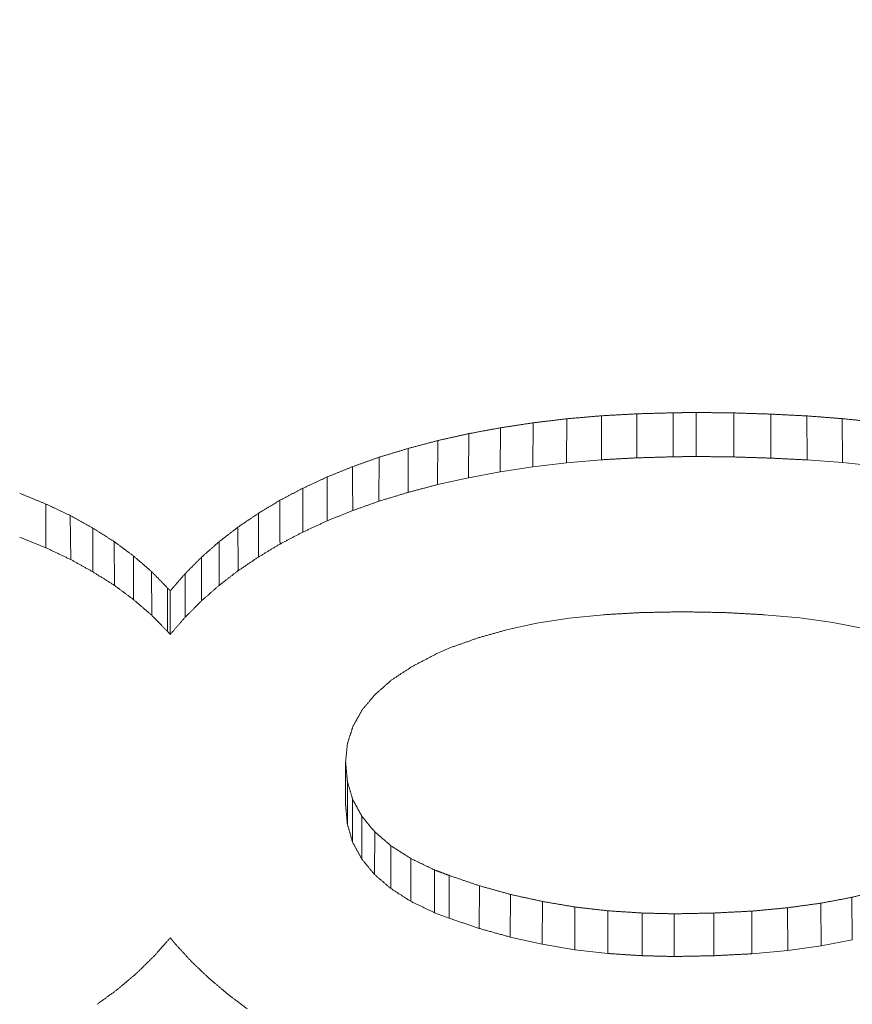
# Model space of a CAD drawing. Header units: millimetres. Extents: x 504 to 605, y 222 to 305.
# Tile 55 of 70: x 552.655 to 553.432, y 274.578 to 275.498. Entities that reach past the tile are written whole.
import ezdxf

# ---------------------------------------------------------------- set-up
doc = ezdxf.new("R2010")
doc.units = ezdxf.units.MM
doc.header["$LTSCALE"] = 0.03
doc.layers.get('0').update_dxf_attribs({"lineweight": 15})
doc.layers.add('1', color=7, linetype='Continuous', true_color=0xffffff)
doc.styles.get("Standard").update_dxf_attribs({"font": 'simsun.ttc', "width": 0.85})
doc.dimstyles.new('ISO-25', dxfattribs={"dimtxt": 2.5, "dimasz": 2, "dimexe": 1.3, "dimexo": 0.625, "dimtad": 1, "dimzin": 9, "dimdsep": 46, "dimtxsty": 'Standard', "dimblk": 'OPEN30', "dimcen": 2, "dimazin": 2, "dimtfac": 0.6, "dimtmove": 0, "dimatfit": 0, "dimldrblk": 'OPEN30', "dimfxl": 1, "dimtolj": 1, "dimarcsym": 0})

# ---------------------------------------------------------------- blocks, each defined once
blk = doc.blocks.new('_Open30')
at = {"color": 0, "linetype": 'ByBlock', "lineweight": -2}
for p, q in [((-1, 0.26795), (0, 0)), ((0, 0), (-1, -0.26795)), ((0, 0), (-1, 0))]:
    blk.add_line(p, q, dxfattribs=at)
blk = doc.blocks.new('*D7')
at = {"color": 0, "lineweight": -2}
for p, q in [((516.83924, 260.29599), (516.83924, 302.80541)), ((573.82796, 277.51337), (573.82796, 302.80541)), ((518.83924, 301.50541), (571.82796, 301.50541))]:
    blk.add_line(p, q, dxfattribs=at)
at = {"layer": 'Defpoints', "color": 0}
for p in [(573.82796, 301.50541), (573.82796, 276.88837), (516.83924, 259.67099)]:
    blk.add_point(p, dxfattribs=at)
at = {"color": 0, "lineweight": -2, "xscale": 2, "yscale": 2, "zscale": 2, "rotation": 180}
blk.add_blockref('_Open30', (516.83924, 301.50541), dxfattribs=at)
at = {"color": 0, "lineweight": -2, "xscale": 2, "yscale": 2, "zscale": 2}
blk.add_blockref('_Open30', (573.82796, 301.50541), dxfattribs=at)
at = {"color": 0, "insert": (545.32061, 303.38041), "char_height": 2.5, "attachment_point": 5}
blk.add_mtext('\\A1;56.99', dxfattribs=at)
blk = doc.blocks.new('A$C4323a73e')
at = {"layer": '1', "color": 7, "linetype": 'Continuous', "lineweight": 18}
for p, q in [((36.36098, 15.45704), (36.36098, 15.41593)), ((36.39406, 15.45886), (36.39406, 15.41774)), ((36.42812, 15.45984), (36.42812, 15.41872)), ((36.44944, 15.46012), (36.44944, 15.419)), ((36.48473, 15.4597), (36.48473, 15.41858)), ((36.51928, 15.45858), (36.51928, 15.41746)), ((36.55285, 15.4569), (36.55311, 15.41578)), ((36.58569, 15.45438), (36.58604, 15.41325)), ((36.26687, 15.44583), (36.26649, 15.40468)), ((36.29726, 15.45046), (36.29694, 15.40931)), ((36.32863, 15.45424), (36.32841, 15.41311)), ((36.23722, 15.44036), (36.23685, 15.39921)), ((36.20831, 15.43391), (36.20791, 15.39275)), ((36.15341, 15.41831), (36.15302, 15.37716)), ((36.26649, 15.40468), (36.29694, 15.40931)), ((36.29694, 15.40931), (36.32841, 15.41311)), ((36.32841, 15.41311), (36.36098, 15.41593)), ((36.55286, 15.41579), (36.58604, 15.41325)), ((36.58604, 15.41325), (36.61797, 15.41002)), ((36.20791, 15.39275), (36.23685, 15.39921)), ((36.23685, 15.39921), (36.26649, 15.40468)), ((35.86498, 15.3638), (35.86535, 15.32276)), ((35.90591, 15.33953), (35.90622, 15.29853)), ((35.94071, 15.31161), (35.94097, 15.27066)), ((35.95565, 15.29633), (35.95565, 15.25565)), ((35.95835, 15.29347), (35.95837, 15.25277)), ((36.331, 15.26786), (36.36294, 15.27113)), ((36.43302, 15.27385), (36.43964, 15.27385)), ((36.51292, 15.27114), (36.54625, 15.26814)), ((36.27227, 15.25699), (36.30065, 15.26314)), ((36.30065, 15.26314), (36.331, 15.26786)), ((36.54625, 15.26814), (36.57707, 15.26385)), ((36.57707, 15.26385), (36.60573, 15.25841)), ((36.20678, 15.23457), (36.22109, 15.24079)), ((36.12205, 15.13371), (36.12205, 15.09345)), ((36.12376, 15.11545), (36.12376, 15.07531)), ((36.12866, 15.09862), (36.12864, 15.05855)), ((36.13724, 15.08292), (36.13718, 15.04292)), ((36.14925, 15.06838), (36.14915, 15.02842)), ((36.16444, 15.05528), (36.1643, 15.01536)), ((36.18307, 15.04334), (36.18289, 15.00345)), ((36.20512, 15.03272), (36.20499, 14.9928)), ((36.24703, 15.01794), (36.24668, 14.97811)), ((36.27619, 15.0098), (36.2759, 14.96996)), ((36.595, 15.00713), (36.59529, 14.96727)), ((36.30584, 15.00328), (36.30556, 14.96344)), ((36.33623, 14.9981), (36.33605, 14.95823)), ((36.3671, 14.99454), (36.3671, 14.95465)), ((36.53472, 14.99735), (36.53498, 14.95749)), ((36.56584, 15.00165), (36.56613, 14.96179)), ((36.20499, 14.9928), (36.21884, 14.98758)), ((36.39896, 14.99246), (36.39896, 14.95258)), ((36.42886, 14.99172), (36.42886, 14.95184)), ((36.4661, 14.99246), (36.4661, 14.95258)), ((36.50139, 14.99424), (36.50159, 14.95437)), ((36.2759, 14.96996), (36.30556, 14.96344)), ((36.56613, 14.96179), (36.59529, 14.96727)), ((36.30556, 14.96344), (36.33605, 14.95823)), ((36.33605, 14.95823), (36.3671, 14.95465)), ((36.53498, 14.95749), (36.56613, 14.96179)), ((36.50139, 14.95435), (36.53498, 14.95749))]:
    blk.add_line(p, q, dxfattribs=at)
for points, degree in [([(36.36098, 15.45704), (36.36041, 15.45699), (36.35927, 15.45689), (36.35757, 15.45674), (36.35587, 15.4566), (36.35417, 15.45645), (36.35246, 15.4563), (36.35076, 15.45616), (36.34906, 15.45601), (36.34736, 15.45586), (36.34565, 15.45571), (36.34395, 15.45557), (36.34225, 15.45542), (36.34055, 15.45527), (36.33884, 15.45512), (36.33714, 15.45498), (36.33544, 15.45483), (36.33374, 15.45468), (36.33203, 15.45453), (36.33033, 15.45439), (36.3292, 15.45429), (36.32863, 15.45424)], 3), ([(36.39406, 15.45886), (36.39348, 15.45883), (36.39232, 15.45876), (36.39058, 15.45867), (36.38883, 15.45857), (36.38709, 15.45848), (36.38535, 15.45838), (36.38361, 15.45828), (36.38187, 15.45819), (36.38013, 15.45809), (36.37839, 15.458), (36.37665, 15.4579), (36.37491, 15.45781), (36.37316, 15.45771), (36.37142, 15.45761), (36.36968, 15.45752), (36.36794, 15.45742), (36.3662, 15.45733), (36.36446, 15.45723), (36.36272, 15.45714), (36.36156, 15.45707), (36.36098, 15.45704)], 3), ([(36.42812, 15.45984), (36.42752, 15.45982), (36.42633, 15.45979), (36.42454, 15.45974), (36.42274, 15.45968), (36.42095, 15.45963), (36.41916, 15.45958), (36.41736, 15.45953), (36.41557, 15.45948), (36.41378, 15.45943), (36.41199, 15.45937), (36.41019, 15.45932), (36.4084, 15.45927), (36.40661, 15.45922), (36.40482, 15.45917), (36.40302, 15.45912), (36.40123, 15.45906), (36.39944, 15.45901), (36.39764, 15.45896), (36.39585, 15.45891), (36.39466, 15.45888), (36.39406, 15.45886)], 3), ([(36.44944, 15.46012), (36.44907, 15.46011), (36.44832, 15.4601), (36.4472, 15.46009), (36.44607, 15.46007), (36.44495, 15.46006), (36.44383, 15.46004), (36.44271, 15.46003), (36.44159, 15.46001), (36.44046, 15.46), (36.43934, 15.45999), (36.43822, 15.45997), (36.4371, 15.45996), (36.43598, 15.45994), (36.43485, 15.45993), (36.43373, 15.45991), (36.43261, 15.4599), (36.43149, 15.45988), (36.43037, 15.45987), (36.42924, 15.45985), (36.4285, 15.45984), (36.42812, 15.45984)], 3), ([(36.48473, 15.4597), (36.48411, 15.45971), (36.48287, 15.45972), (36.48101, 15.45974), (36.47916, 15.45976), (36.4773, 15.45979), (36.47544, 15.45981), (36.47359, 15.45983), (36.47173, 15.45985), (36.46987, 15.45987), (36.46801, 15.4599), (36.46616, 15.45992), (36.4643, 15.45994), (36.46244, 15.45996), (36.46058, 15.45999), (36.45873, 15.46001), (36.45687, 15.46003), (36.45501, 15.46005), (36.45316, 15.46007), (36.4513, 15.4601), (36.45006, 15.46011), (36.44944, 15.46012)], 3), ([(36.51928, 15.45858), (36.51868, 15.4586), (36.51746, 15.45864), (36.51564, 15.4587), (36.51383, 15.45876), (36.51201, 15.45881), (36.51019, 15.45887), (36.50837, 15.45893), (36.50655, 15.45899), (36.50473, 15.45905), (36.50291, 15.45911), (36.5011, 15.45917), (36.49928, 15.45923), (36.49746, 15.45929), (36.49564, 15.45934), (36.49382, 15.4594), (36.492, 15.45946), (36.49018, 15.45952), (36.48837, 15.45958), (36.48655, 15.45964), (36.48533, 15.45968), (36.48473, 15.4597)], 3), ([(36.55285, 15.4569), (36.55227, 15.45693), (36.55109, 15.45699), (36.54932, 15.45708), (36.54755, 15.45716), (36.54579, 15.45725), (36.54402, 15.45734), (36.54225, 15.45743), (36.54049, 15.45752), (36.53872, 15.45761), (36.53695, 15.45769), (36.53518, 15.45778), (36.53342, 15.45787), (36.53165, 15.45796), (36.52988, 15.45805), (36.52812, 15.45814), (36.52635, 15.45823), (36.52458, 15.45831), (36.52282, 15.4584), (36.52105, 15.45849), (36.51987, 15.45855), (36.51928, 15.45858)], 3), ([(36.58569, 15.45438), (36.58512, 15.45442), (36.58396, 15.45451), (36.58223, 15.45464), (36.58051, 15.45478), (36.57878, 15.45491), (36.57705, 15.45504), (36.57532, 15.45518), (36.57359, 15.45531), (36.57187, 15.45544), (36.57014, 15.45557), (36.56841, 15.45571), (36.56668, 15.45584), (36.56495, 15.45597), (36.56322, 15.4561), (36.5615, 15.45624), (36.55977, 15.45637), (36.55804, 15.4565), (36.55631, 15.45663), (36.55458, 15.45677), (36.55343, 15.45686), (36.55285, 15.4569)], 3), ([(36.61755, 15.45116), (36.61699, 15.45121), (36.61587, 15.45133), (36.6142, 15.4515), (36.61252, 15.45167), (36.61084, 15.45184), (36.60917, 15.45201), (36.60749, 15.45218), (36.60581, 15.45235), (36.60414, 15.45251), (36.60246, 15.45268), (36.60078, 15.45285), (36.5991, 15.45302), (36.59743, 15.45319), (36.59575, 15.45336), (36.59407, 15.45353), (36.5924, 15.4537), (36.59072, 15.45387), (36.58904, 15.45404), (36.58737, 15.45421), (36.58625, 15.45432), (36.58569, 15.45438)], 3), ([(36.26687, 15.44583), (36.26635, 15.44574), (36.26531, 15.44555), (36.26375, 15.44526), (36.26219, 15.44497), (36.26063, 15.44468), (36.25907, 15.44439), (36.25751, 15.44411), (36.25595, 15.44382), (36.25439, 15.44353), (36.25283, 15.44324), (36.25127, 15.44296), (36.24971, 15.44267), (36.24815, 15.44238), (36.24659, 15.44209), (36.24503, 15.4418), (36.24347, 15.44152), (36.24191, 15.44123), (36.24034, 15.44094), (36.23878, 15.44065), (36.23774, 15.44046), (36.23722, 15.44036)], 3), ([(36.29726, 15.45046), (36.29673, 15.45038), (36.29566, 15.45021), (36.29406, 15.44997), (36.29246, 15.44973), (36.29086, 15.44948), (36.28927, 15.44924), (36.28767, 15.449), (36.28607, 15.44875), (36.28447, 15.44851), (36.28287, 15.44827), (36.28127, 15.44802), (36.27967, 15.44778), (36.27807, 15.44754), (36.27647, 15.44729), (36.27487, 15.44705), (36.27327, 15.44681), (36.27167, 15.44656), (36.27007, 15.44632), (36.26847, 15.44608), (36.26741, 15.44591), (36.26687, 15.44583)], 3), ([(36.32863, 15.45424), (36.32808, 15.45417), (36.32698, 15.45404), (36.32533, 15.45384), (36.32368, 15.45364), (36.32203, 15.45344), (36.32037, 15.45324), (36.31872, 15.45305), (36.31707, 15.45285), (36.31542, 15.45265), (36.31377, 15.45245), (36.31212, 15.45225), (36.31047, 15.45205), (36.30882, 15.45185), (36.30717, 15.45165), (36.30552, 15.45145), (36.30387, 15.45125), (36.30221, 15.45105), (36.30056, 15.45086), (36.29891, 15.45066), (36.29781, 15.45052), (36.29726, 15.45046)], 3), ([(36.23722, 15.44036), (36.23672, 15.44025), (36.2357, 15.44002), (36.23418, 15.43968), (36.23266, 15.43935), (36.23114, 15.43901), (36.22961, 15.43867), (36.22809, 15.43833), (36.22657, 15.43799), (36.22505, 15.43765), (36.22353, 15.43731), (36.222, 15.43697), (36.22048, 15.43663), (36.21896, 15.43629), (36.21744, 15.43595), (36.21592, 15.43561), (36.21439, 15.43527), (36.21287, 15.43493), (36.21135, 15.43459), (36.20983, 15.43425), (36.20881, 15.43402), (36.20831, 15.43391)], 3), ([(36.20831, 15.43391), (36.20782, 15.43378), (36.20684, 15.43352), (36.20537, 15.43312), (36.2039, 15.43273), (36.20243, 15.43234), (36.20096, 15.43195), (36.19948, 15.43156), (36.19801, 15.43117), (36.19654, 15.43077), (36.19507, 15.43038), (36.1936, 15.42999), (36.19213, 15.4296), (36.19066, 15.42921), (36.18919, 15.42881), (36.18772, 15.42842), (36.18625, 15.42803), (36.18478, 15.42764), (36.18331, 15.42725), (36.18184, 15.42685), (36.18086, 15.42659), (36.18037, 15.42646)], 3), ([(36.15341, 15.41831), (36.15298, 15.41815), (36.15211, 15.41784), (36.15081, 15.41737), (36.14951, 15.41691), (36.1482, 15.41644), (36.1469, 15.41597), (36.1456, 15.41551), (36.1443, 15.41504), (36.14299, 15.41457), (36.14169, 15.41411), (36.14039, 15.41364), (36.13909, 15.41317), (36.13778, 15.41271), (36.13648, 15.41224), (36.13518, 15.41177), (36.13387, 15.41131), (36.13257, 15.41084), (36.13127, 15.41037), (36.12997, 15.4099), (36.1291, 15.40959), (36.12866, 15.40944)], 3), ([(36.18037, 15.42646), (36.1799, 15.42632), (36.17895, 15.42603), (36.17753, 15.4256), (36.17611, 15.42518), (36.1747, 15.42475), (36.17328, 15.42432), (36.17186, 15.42389), (36.17044, 15.42346), (36.16902, 15.42303), (36.1676, 15.4226), (36.16618, 15.42217), (36.16476, 15.42174), (36.16335, 15.42131), (36.16193, 15.42088), (36.16051, 15.42045), (36.15909, 15.42002), (36.15767, 15.4196), (36.15625, 15.41917), (36.15483, 15.41874), (36.15389, 15.41845), (36.15341, 15.41831)], 3), ([(36.18037, 15.42646), (36.18038, 15.38542)], 1), ([(36.36098, 15.41593), (36.36156, 15.41596), (36.36272, 15.41602), (36.36446, 15.41612), (36.3662, 15.41621), (36.36794, 15.41631), (36.36968, 15.4164), (36.37142, 15.4165), (36.37316, 15.4166), (36.37491, 15.41669), (36.37665, 15.41679), (36.37839, 15.41688), (36.38013, 15.41698), (36.38187, 15.41707), (36.38361, 15.41717), (36.38535, 15.41726), (36.38709, 15.41736), (36.38883, 15.41746), (36.39058, 15.41755), (36.39232, 15.41765), (36.39348, 15.41771), (36.39406, 15.41774)], 3), ([(36.39406, 15.41774), (36.39466, 15.41776), (36.39585, 15.41779), (36.39764, 15.41784), (36.39944, 15.4179), (36.40123, 15.41795), (36.40302, 15.418), (36.40482, 15.41805), (36.40661, 15.4181), (36.4084, 15.41815), (36.41019, 15.4182), (36.41199, 15.41826), (36.41378, 15.41831), (36.41557, 15.41836), (36.41736, 15.41841), (36.41916, 15.41846), (36.42095, 15.41851), (36.42274, 15.41856), (36.42454, 15.41862), (36.42633, 15.41867), (36.42752, 15.4187), (36.42812, 15.41872)], 3), ([(36.42812, 15.41872), (36.4285, 15.41872), (36.42924, 15.41873), (36.43037, 15.41875), (36.43149, 15.41876), (36.43261, 15.41878), (36.43373, 15.41879), (36.43485, 15.41881), (36.43598, 15.41882), (36.4371, 15.41884), (36.43822, 15.41885), (36.43934, 15.41887), (36.44046, 15.41888), (36.44159, 15.4189), (36.44271, 15.41891), (36.44383, 15.41892), (36.44495, 15.41894), (36.44607, 15.41895), (36.4472, 15.41897), (36.44832, 15.41898), (36.44907, 15.41899), (36.44944, 15.419)], 3), ([(36.44944, 15.419), (36.45006, 15.41899), (36.4513, 15.41898), (36.45316, 15.41895), (36.45501, 15.41893), (36.45687, 15.41891), (36.45873, 15.41889), (36.46058, 15.41887), (36.46244, 15.41884), (36.4643, 15.41882), (36.46616, 15.4188), (36.46801, 15.41878), (36.46987, 15.41876), (36.47173, 15.41873), (36.47359, 15.41871), (36.47544, 15.41869), (36.4773, 15.41867), (36.47916, 15.41865), (36.48101, 15.41862), (36.48287, 15.4186), (36.48411, 15.41859), (36.48473, 15.41858)], 3), ([(36.48473, 15.41858), (36.48533, 15.41856), (36.48655, 15.41852), (36.48837, 15.41846), (36.49018, 15.4184), (36.492, 15.41834), (36.49382, 15.41829), (36.49564, 15.41823), (36.49746, 15.41817), (36.49928, 15.41811), (36.5011, 15.41805), (36.50291, 15.41799), (36.50473, 15.41793), (36.50655, 15.41787), (36.50837, 15.41782), (36.51019, 15.41776), (36.51201, 15.4177), (36.51383, 15.41764), (36.51564, 15.41758), (36.51746, 15.41752), (36.51868, 15.41748), (36.51928, 15.41746)], 3), ([(36.12866, 15.40944), (36.12825, 15.40927), (36.12741, 15.40893), (36.12616, 15.40843), (36.12491, 15.40792), (36.12366, 15.40742), (36.12241, 15.40692), (36.12116, 15.40641), (36.11991, 15.40591), (36.11866, 15.4054), (36.1174, 15.4049), (36.11615, 15.40439), (36.1149, 15.40389), (36.11365, 15.40339), (36.1124, 15.40288), (36.11115, 15.40238), (36.1099, 15.40187), (36.10865, 15.40137), (36.1074, 15.40086), (36.10614, 15.40036), (36.10531, 15.40002), (36.10489, 15.39985)], 3), ([(36.12866, 15.40944), (36.12868, 15.36844)], 1), ([(36.51928, 15.41746), (36.51987, 15.41743), (36.52105, 15.41737), (36.52282, 15.41729), (36.52458, 15.4172), (36.52635, 15.41711), (36.52812, 15.41702), (36.52988, 15.41693), (36.53165, 15.41685), (36.53342, 15.41676), (36.53518, 15.41667), (36.53695, 15.41658), (36.53872, 15.41649), (36.54049, 15.4164), (36.54225, 15.41632), (36.54402, 15.41623), (36.54579, 15.41614), (36.54755, 15.41605), (36.54932, 15.41596), (36.55109, 15.41588), (36.55227, 15.41582), (36.55285, 15.41579)], 3), ([(36.10489, 15.39985), (36.10449, 15.39967), (36.10369, 15.3993), (36.10249, 15.39874), (36.1013, 15.39818), (36.1001, 15.39763), (36.0989, 15.39707), (36.0977, 15.39651), (36.0965, 15.39595), (36.0953, 15.3954), (36.0941, 15.39484), (36.0929, 15.39428), (36.0917, 15.39373), (36.0905, 15.39317), (36.0893, 15.39261), (36.0881, 15.39205), (36.0869, 15.3915), (36.0857, 15.39094), (36.0845, 15.39038), (36.0833, 15.38982), (36.0825, 15.38945), (36.0821, 15.38927)], 3), ([(36.10489, 15.39985), (36.10491, 15.35888)], 1), ([(35.84219, 15.37456), (35.84176, 15.37474), (35.8409, 15.37509), (35.83961, 15.37562), (35.83833, 15.37615), (35.83704, 15.37668), (35.83575, 15.37721), (35.83446, 15.37774), (35.83317, 15.37826), (35.83188, 15.37879), (35.83059, 15.37932), (35.8293, 15.37985), (35.82801, 15.38038), (35.82672, 15.38091), (35.82543, 15.38143), (35.82414, 15.38196), (35.82285, 15.38249), (35.82156, 15.38302), (35.82027, 15.38355), (35.81898, 15.38408), (35.81812, 15.38443), (35.81769, 15.3846)], 3), ([(36.0821, 15.38927), (36.08173, 15.38907), (36.08098, 15.38868), (36.07986, 15.38809), (36.07874, 15.3875), (36.07761, 15.38692), (36.07649, 15.38633), (36.07537, 15.38574), (36.07425, 15.38515), (36.07313, 15.38457), (36.072, 15.38398), (36.07088, 15.38339), (36.06976, 15.3828), (36.06864, 15.38222), (36.06752, 15.38163), (36.06639, 15.38104), (36.06527, 15.38045), (36.06415, 15.37986), (36.06303, 15.37928), (36.06191, 15.37869), (36.06116, 15.3783), (36.06078, 15.3781)], 3), ([(36.0821, 15.38927), (36.08213, 15.34832)], 1), ([(35.84219, 15.37456), (35.84222, 15.33369)], 1), ([(35.86498, 15.3638), (35.86458, 15.36399), (35.86379, 15.36437), (35.86259, 15.36493), (35.86139, 15.3655), (35.86019, 15.36607), (35.85899, 15.36663), (35.85779, 15.3672), (35.85659, 15.36777), (35.85539, 15.36833), (35.85419, 15.3689), (35.85299, 15.36947), (35.85179, 15.37003), (35.85059, 15.3706), (35.84939, 15.37117), (35.84819, 15.37173), (35.84699, 15.3723), (35.84579, 15.37286), (35.84459, 15.37343), (35.84339, 15.374), (35.84259, 15.37437), (35.84219, 15.37456)], 3), ([(36.06078, 15.3781), (36.06043, 15.37789), (36.05973, 15.37746), (36.05867, 15.37682), (36.05761, 15.37618), (36.05655, 15.37554), (36.0555, 15.3749), (36.05444, 15.37426), (36.05338, 15.37362), (36.05232, 15.37298), (36.05127, 15.37234), (36.05021, 15.3717), (36.04915, 15.37105), (36.04809, 15.37041), (36.04703, 15.36977), (36.04598, 15.36913), (36.04492, 15.36849), (36.04386, 15.36785), (36.0428, 15.36721), (36.04175, 15.36657), (36.04104, 15.36614), (36.04069, 15.36593)], 3), ([(36.06078, 15.3781), (36.06081, 15.33718)], 1), ([(35.88606, 15.35203), (35.88569, 15.35224), (35.88495, 15.35265), (35.88384, 15.35327), (35.88273, 15.35389), (35.88162, 15.35451), (35.88051, 15.35513), (35.8794, 15.35575), (35.87829, 15.35637), (35.87719, 15.35699), (35.87608, 15.35761), (35.87497, 15.35823), (35.87386, 15.35885), (35.87275, 15.35947), (35.87164, 15.36008), (35.87053, 15.3607), (35.86942, 15.36132), (35.86831, 15.36194), (35.8672, 15.36256), (35.86609, 15.36318), (35.86535, 15.36359), (35.86498, 15.3638)], 3), ([(36.04069, 15.36593), (36.04035, 15.3657), (36.03968, 15.36525), (36.03868, 15.36457), (36.03767, 15.36389), (36.03666, 15.36321), (36.03566, 15.36253), (36.03465, 15.36185), (36.03365, 15.36117), (36.03264, 15.3605), (36.03163, 15.35982), (36.03063, 15.35914), (36.02962, 15.35846), (36.02862, 15.35778), (36.02761, 15.3571), (36.0266, 15.35642), (36.0256, 15.35574), (36.02459, 15.35506), (36.02359, 15.35438), (36.02258, 15.3537), (36.02191, 15.35325), (36.02157, 15.35302)], 3), ([(36.04069, 15.36593), (36.04072, 15.32504)], 1), ([(35.88606, 15.35203), (35.88609, 15.31121)], 1), ([(35.90591, 15.33953), (35.90556, 15.33975), (35.90486, 15.34019), (35.90382, 15.34085), (35.90277, 15.3415), (35.90173, 15.34216), (35.90069, 15.34282), (35.89964, 15.34348), (35.8986, 15.34414), (35.89755, 15.34479), (35.89651, 15.34545), (35.89546, 15.34611), (35.89442, 15.34677), (35.89337, 15.34743), (35.89233, 15.34808), (35.89128, 15.34874), (35.89024, 15.3494), (35.88919, 15.35006), (35.88815, 15.35071), (35.8871, 15.35137), (35.88641, 15.35181), (35.88606, 15.35203)], 3), ([(36.02157, 15.35302), (36.02127, 15.35278), (36.02065, 15.35231), (36.01972, 15.35159), (36.01879, 15.35087), (36.01786, 15.35015), (36.01693, 15.34944), (36.016, 15.34872), (36.01507, 15.348), (36.01415, 15.34728), (36.01322, 15.34657), (36.01229, 15.34585), (36.01136, 15.34513), (36.01043, 15.34441), (36.0095, 15.34369), (36.00857, 15.34298), (36.00765, 15.34226), (36.00672, 15.34154), (36.00579, 15.34082), (36.00486, 15.3401), (36.00424, 15.33963), (36.00393, 15.33939)], 3), ([(36.02157, 15.35302), (36.0216, 15.31217)], 1), ([(35.92404, 15.32601), (35.92372, 15.32625), (35.92309, 15.32672), (35.92213, 15.32743), (35.92118, 15.32815), (35.92023, 15.32886), (35.91927, 15.32957), (35.91832, 15.33028), (35.91736, 15.33099), (35.91641, 15.33171), (35.91545, 15.33242), (35.9145, 15.33313), (35.91354, 15.33384), (35.91259, 15.33455), (35.91164, 15.33526), (35.91068, 15.33597), (35.90973, 15.33668), (35.90877, 15.3374), (35.90782, 15.33811), (35.90686, 15.33882), (35.90623, 15.33929), (35.90591, 15.33953)], 3), ([(36.00393, 15.33939), (36.00364, 15.33913), (36.00307, 15.33862), (36.0022, 15.33786), (36.00134, 15.3371), (36.00047, 15.33633), (35.99961, 15.33557), (35.99875, 15.33481), (35.99788, 15.33404), (35.99702, 15.33328), (35.99615, 15.33251), (35.99529, 15.33175), (35.99443, 15.33099), (35.99356, 15.33022), (35.9927, 15.32946), (35.99183, 15.32869), (35.99097, 15.32793), (35.9901, 15.32717), (35.98924, 15.3264), (35.98838, 15.32564), (35.9878, 15.32513), (35.98751, 15.32487)], 3), ([(36.00393, 15.33939), (36.00396, 15.29857)], 1), ([(35.92404, 15.32601), (35.92407, 15.28526)], 1), ([(35.94071, 15.31161), (35.94041, 15.31187), (35.93983, 15.31237), (35.93895, 15.31313), (35.93808, 15.31389), (35.9372, 15.31465), (35.93632, 15.3154), (35.93544, 15.31616), (35.93457, 15.31692), (35.93369, 15.31768), (35.93281, 15.31844), (35.93194, 15.31919), (35.93106, 15.31995), (35.93018, 15.32071), (35.92931, 15.32147), (35.92843, 15.32222), (35.92755, 15.32298), (35.92667, 15.32374), (35.9258, 15.3245), (35.92492, 15.32525), (35.92434, 15.32576), (35.92404, 15.32601)], 3), ([(35.98751, 15.32487), (35.98725, 15.3246), (35.98671, 15.32407), (35.98591, 15.32327), (35.98511, 15.32246), (35.98431, 15.32166), (35.98351, 15.32086), (35.98271, 15.32006), (35.98191, 15.31925), (35.98111, 15.31845), (35.98032, 15.31765), (35.97952, 15.31685), (35.97872, 15.31604), (35.97792, 15.31524), (35.97712, 15.31444), (35.97632, 15.31363), (35.97552, 15.31283), (35.97472, 15.31203), (35.97392, 15.31122), (35.97312, 15.31042), (35.97259, 15.30988), (35.97232, 15.30962)], 3), ([(35.98751, 15.32487), (35.98754, 15.2841)], 1), ([(35.95565, 15.29633), (35.95539, 15.2966), (35.95487, 15.29714), (35.95408, 15.29794), (35.95329, 15.29875), (35.95251, 15.29955), (35.95172, 15.30036), (35.95093, 15.30116), (35.95015, 15.30197), (35.94936, 15.30277), (35.94857, 15.30357), (35.94779, 15.30438), (35.947, 15.30518), (35.94621, 15.30599), (35.94543, 15.30679), (35.94464, 15.30759), (35.94385, 15.3084), (35.94307, 15.3092), (35.94228, 15.31001), (35.94149, 15.31081), (35.94097, 15.31135), (35.94071, 15.31161)], 3), ([(35.97232, 15.30962), (35.97207, 15.30933), (35.97158, 15.30877), (35.97085, 15.30792), (35.97011, 15.30707), (35.96938, 15.30622), (35.96864, 15.30537), (35.96791, 15.30452), (35.96717, 15.30367), (35.96644, 15.30282), (35.9657, 15.30197), (35.96497, 15.30112), (35.96423, 15.30027), (35.9635, 15.29942), (35.96276, 15.29857), (35.96203, 15.29772), (35.96129, 15.29687), (35.96056, 15.29602), (35.95982, 15.29517), (35.95909, 15.29432), (35.9586, 15.29376), (35.95835, 15.29347)], 3), ([(35.97232, 15.30962), (35.97235, 15.26889)], 1), ([(35.95835, 15.29347), (35.9583, 15.29352), (35.95821, 15.29362), (35.95807, 15.29377), (35.95792, 15.29392), (35.95778, 15.29407), (35.95764, 15.29422), (35.9575, 15.29438), (35.95736, 15.29453), (35.95722, 15.29468), (35.95707, 15.29483), (35.95693, 15.29498), (35.95679, 15.29513), (35.95665, 15.29528), (35.95651, 15.29543), (35.95636, 15.29558), (35.95622, 15.29573), (35.95608, 15.29588), (35.95594, 15.29603), (35.9558, 15.29618), (35.9557, 15.29628), (35.95565, 15.29633)], 3), ([(36.36294, 15.27113), (36.36353, 15.27117), (36.36473, 15.27124), (36.36652, 15.27134), (36.36831, 15.27145), (36.37011, 15.27155), (36.3719, 15.27166), (36.37369, 15.27176), (36.37549, 15.27187), (36.37728, 15.27198), (36.37907, 15.27208), (36.38086, 15.27219), (36.38266, 15.27229), (36.38445, 15.2724), (36.38624, 15.2725), (36.38804, 15.27261), (36.38983, 15.27272), (36.39162, 15.27282), (36.39341, 15.27293), (36.39521, 15.27303), (36.3964, 15.2731), (36.397, 15.27314)], 3), ([(36.397, 15.27314), (36.39763, 15.27315), (36.3989, 15.27318), (36.40079, 15.27321), (36.40269, 15.27325), (36.40458, 15.27329), (36.40648, 15.27333), (36.40837, 15.27336), (36.41027, 15.2734), (36.41217, 15.27344), (36.41406, 15.27348), (36.41596, 15.27352), (36.41785, 15.27355), (36.41975, 15.27359), (36.42165, 15.27363), (36.42354, 15.27367), (36.42544, 15.2737), (36.42733, 15.27374), (36.42923, 15.27378), (36.43113, 15.27382), (36.43239, 15.27384), (36.43302, 15.27385)], 3), ([(36.43964, 15.27385), (36.44031, 15.27384), (36.44164, 15.27382), (36.44364, 15.27378), (36.44564, 15.27374), (36.44764, 15.2737), (36.44963, 15.27367), (36.45163, 15.27363), (36.45363, 15.27359), (36.45563, 15.27355), (36.45763, 15.27352), (36.45963, 15.27348), (36.46163, 15.27344), (36.46363, 15.2734), (36.46563, 15.27336), (36.46763, 15.27333), (36.46963, 15.27329), (36.47162, 15.27325), (36.47362, 15.27321), (36.47562, 15.27318), (36.47696, 15.27315), (36.47762, 15.27314)], 3), ([(35.95565, 15.25565), (35.9557, 15.2556), (35.9558, 15.2555), (35.95594, 15.25535), (35.95608, 15.2552), (35.95622, 15.25505), (35.95636, 15.2549), (35.95651, 15.25475), (35.95665, 15.2546), (35.95679, 15.25445), (35.95693, 15.2543), (35.95707, 15.25415), (35.95722, 15.254), (35.95736, 15.25385), (35.9575, 15.2537), (35.95764, 15.25355), (35.95778, 15.2534), (35.95792, 15.25325), (35.95807, 15.2531), (35.95821, 15.25295), (35.9583, 15.25285), (35.95835, 15.2528)], 3), ([(36.12205, 15.13371), (36.12208, 15.134), (36.12214, 15.1346), (36.12223, 15.13549), (36.12232, 15.13638), (36.12241, 15.13727), (36.1225, 15.13816), (36.12259, 15.13905), (36.12268, 15.13994), (36.12277, 15.14083), (36.12286, 15.14172), (36.12295, 15.14261), (36.12304, 15.1435), (36.12313, 15.14439), (36.12322, 15.14528), (36.12331, 15.14617), (36.1234, 15.14705), (36.12349, 15.14794), (36.12358, 15.14883), (36.12367, 15.14972), (36.12373, 15.15031), (36.12376, 15.15061)], 3), ([(36.12376, 15.11545), (36.12373, 15.11577), (36.12367, 15.11641), (36.12358, 15.11737), (36.12349, 15.11833), (36.1234, 15.1193), (36.12331, 15.12026), (36.12322, 15.12122), (36.12313, 15.12218), (36.12304, 15.12314), (36.12295, 15.1241), (36.12286, 15.12506), (36.12277, 15.12602), (36.12268, 15.12698), (36.12259, 15.12794), (36.1225, 15.1289), (36.12241, 15.12987), (36.12232, 15.13083), (36.12223, 15.13179), (36.12214, 15.13275), (36.12208, 15.13339), (36.12205, 15.13371)], 3), ([(36.12866, 15.09862), (36.12858, 15.09891), (36.12841, 15.0995), (36.12815, 15.10039), (36.12789, 15.10128), (36.12763, 15.10216), (36.12737, 15.10305), (36.12712, 15.10394), (36.12686, 15.10482), (36.1266, 15.10571), (36.12634, 15.10659), (36.12608, 15.10748), (36.12583, 15.10837), (36.12557, 15.10925), (36.12531, 15.11014), (36.12505, 15.11102), (36.12479, 15.11191), (36.12454, 15.11279), (36.12428, 15.11368), (36.12402, 15.11456), (36.12385, 15.11515), (36.12376, 15.11545)], 3), ([(36.13724, 15.08292), (36.13709, 15.0832), (36.13679, 15.08375), (36.13634, 15.08458), (36.13589, 15.0854), (36.13544, 15.08623), (36.13498, 15.08706), (36.13453, 15.08788), (36.13408, 15.08871), (36.13363, 15.08954), (36.13318, 15.09036), (36.13273, 15.09119), (36.13228, 15.09201), (36.13182, 15.09284), (36.13137, 15.09366), (36.13092, 15.09449), (36.13047, 15.09532), (36.13002, 15.09614), (36.12957, 15.09697), (36.12912, 15.09779), (36.12881, 15.09834), (36.12866, 15.09862)], 3), ([(36.14925, 15.06838), (36.14904, 15.06864), (36.14862, 15.06915), (36.14798, 15.06991), (36.14735, 15.07068), (36.14672, 15.07144), (36.14609, 15.07221), (36.14546, 15.07298), (36.14482, 15.07374), (36.14419, 15.07451), (36.14356, 15.07527), (36.14293, 15.07604), (36.1423, 15.0768), (36.14166, 15.07757), (36.14103, 15.07833), (36.1404, 15.0791), (36.13977, 15.07987), (36.13914, 15.08063), (36.1385, 15.0814), (36.13787, 15.08216), (36.13745, 15.08267), (36.13724, 15.08292)], 3), ([(36.16444, 15.05528), (36.16418, 15.05551), (36.16364, 15.05597), (36.16284, 15.05666), (36.16204, 15.05735), (36.16124, 15.05804), (36.16044, 15.05873), (36.15964, 15.05942), (36.15884, 15.06011), (36.15804, 15.0608), (36.15724, 15.06149), (36.15645, 15.06218), (36.15565, 15.06287), (36.15485, 15.06356), (36.15405, 15.06425), (36.15325, 15.06494), (36.15245, 15.06562), (36.15165, 15.06631), (36.15085, 15.067), (36.15005, 15.06769), (36.14951, 15.06815), (36.14925, 15.06838)], 3), ([(36.18307, 15.04335), (36.18274, 15.04355), (36.18209, 15.04397), (36.18111, 15.0446), (36.18013, 15.04523), (36.17915, 15.04586), (36.17816, 15.04649), (36.17718, 15.04712), (36.1762, 15.04775), (36.17522, 15.04837), (36.17424, 15.049), (36.17326, 15.04963), (36.17228, 15.05026), (36.1713, 15.05089), (36.17032, 15.05152), (36.16934, 15.05214), (36.16836, 15.05277), (36.16738, 15.0534), (36.1664, 15.05403), (36.16542, 15.05466), (36.16477, 15.05507), (36.16444, 15.05528)], 3), ([(36.20512, 15.03272), (36.20473, 15.03291), (36.20396, 15.03328), (36.2028, 15.03384), (36.20164, 15.0344), (36.20048, 15.03496), (36.19932, 15.03552), (36.19816, 15.03608), (36.197, 15.03664), (36.19583, 15.0372), (36.19467, 15.03775), (36.19351, 15.03831), (36.19235, 15.03887), (36.19119, 15.03943), (36.19003, 15.03999), (36.18887, 15.04055), (36.18771, 15.04111), (36.18655, 15.04167), (36.18539, 15.04223), (36.18423, 15.04279), (36.18345, 15.04316), (36.18307, 15.04335)], 3), ([(36.21884, 15.02755), (36.2186, 15.02764), (36.21812, 15.02782), (36.2174, 15.02809), (36.21668, 15.02837), (36.21595, 15.02864), (36.21523, 15.02891), (36.21451, 15.02918), (36.21379, 15.02946), (36.21307, 15.02973), (36.21234, 15.03), (36.21162, 15.03027), (36.2109, 15.03054), (36.21018, 15.03082), (36.20945, 15.03109), (36.20873, 15.03136), (36.20801, 15.03163), (36.20729, 15.0319), (36.20657, 15.03218), (36.20584, 15.03245), (36.20536, 15.03263), (36.20512, 15.03272)], 3), ([(36.21884, 15.02755), (36.21886, 14.9876)], 1), ([(36.24703, 15.01794), (36.24653, 15.01811), (36.24554, 15.01845), (36.24406, 15.01895), (36.24258, 15.01946), (36.24109, 15.01996), (36.23961, 15.02047), (36.23813, 15.02098), (36.23664, 15.02148), (36.23516, 15.02199), (36.23368, 15.02249), (36.23219, 15.023), (36.23071, 15.02351), (36.22923, 15.02401), (36.22774, 15.02452), (36.22626, 15.02502), (36.22478, 15.02553), (36.22329, 15.02603), (36.22181, 15.02654), (36.22033, 15.02704), (36.21934, 15.02738), (36.21884, 15.02755)], 3), ([(36.27619, 15.0098), (36.27568, 15.00994), (36.27465, 15.01023), (36.27312, 15.01066), (36.27158, 15.01109), (36.27005, 15.01151), (36.26851, 15.01194), (36.26698, 15.01237), (36.26544, 15.0128), (36.26391, 15.01323), (36.26237, 15.01366), (36.26084, 15.01409), (36.2593, 15.01451), (36.25777, 15.01494), (36.25623, 15.01537), (36.2547, 15.0158), (36.25316, 15.01623), (36.25163, 15.01666), (36.2501, 15.01708), (36.24856, 15.01751), (36.24754, 15.0178), (36.24703, 15.01794)], 3), ([(36.6222, 15.01395), (36.62173, 15.01383), (36.62077, 15.01359), (36.61934, 15.01323), (36.61791, 15.01287), (36.61648, 15.01251), (36.61505, 15.01215), (36.61361, 15.0118), (36.61218, 15.01144), (36.61075, 15.01108), (36.60932, 15.01072), (36.60789, 15.01036), (36.60646, 15.01), (36.60502, 15.00964), (36.60359, 15.00929), (36.60216, 15.00893), (36.60073, 15.00857), (36.5993, 15.00821), (36.59787, 15.00785), (36.59644, 15.00749), (36.59548, 15.00725), (36.595, 15.00713)], 3), ([(36.30584, 15.00328), (36.30532, 15.0034), (36.30428, 15.00363), (36.30272, 15.00397), (36.30116, 15.00431), (36.2996, 15.00466), (36.29804, 15.005), (36.29647, 15.00534), (36.29491, 15.00568), (36.29335, 15.00603), (36.29179, 15.00637), (36.29023, 15.00671), (36.28867, 15.00706), (36.28711, 15.0074), (36.28555, 15.00774), (36.28399, 15.00809), (36.28243, 15.00843), (36.28087, 15.00877), (36.27931, 15.00911), (36.27775, 15.00946), (36.27671, 15.00969), (36.27619, 15.0098)], 3), ([(36.595, 15.00713), (36.59449, 15.00704), (36.59347, 15.00685), (36.59193, 15.00656), (36.5904, 15.00627), (36.58886, 15.00598), (36.58733, 15.00569), (36.58579, 15.0054), (36.58426, 15.00512), (36.58272, 15.00483), (36.58119, 15.00454), (36.57966, 15.00425), (36.57812, 15.00396), (36.57659, 15.00367), (36.57505, 15.00338), (36.57352, 15.0031), (36.57198, 15.00281), (36.57045, 15.00252), (36.56891, 15.00223), (36.56738, 15.00194), (36.56635, 15.00175), (36.56584, 15.00165)], 3), ([(36.33623, 14.9981), (36.33569, 14.99819), (36.33463, 14.99837), (36.33303, 14.99864), (36.33143, 14.99891), (36.32983, 14.99919), (36.32823, 14.99946), (36.32663, 14.99973), (36.32503, 15.00001), (36.32343, 15.00028), (36.32183, 15.00055), (36.32023, 15.00083), (36.31863, 15.0011), (36.31703, 15.00137), (36.31543, 15.00165), (36.31384, 15.00192), (36.31224, 15.00219), (36.31064, 15.00246), (36.30904, 15.00274), (36.30744, 15.00301), (36.30637, 15.00319), (36.30584, 15.00328)], 3), ([(36.3671, 14.99454), (36.36656, 14.9946), (36.36548, 14.99472), (36.36385, 14.99491), (36.36223, 14.9951), (36.3606, 14.99529), (36.35898, 14.99547), (36.35735, 14.99566), (36.35573, 14.99585), (36.3541, 14.99603), (36.35248, 14.99622), (36.35085, 14.99641), (36.34923, 14.9966), (36.3476, 14.99678), (36.34598, 14.99697), (36.34435, 14.99716), (36.34273, 14.99735), (36.3411, 14.99753), (36.33948, 14.99772), (36.33785, 14.99791), (36.33677, 14.99803), (36.33623, 14.9981)], 3), ([(36.39896, 14.99246), (36.3984, 14.9925), (36.39728, 14.99257), (36.39561, 14.99268), (36.39393, 14.99279), (36.39225, 14.9929), (36.39058, 14.99301), (36.3889, 14.99312), (36.38722, 14.99322), (36.38555, 14.99333), (36.38387, 14.99344), (36.38219, 14.99355), (36.38052, 14.99366), (36.37884, 14.99377), (36.37716, 14.99388), (36.37549, 14.99399), (36.37381, 14.9941), (36.37213, 14.99421), (36.37046, 14.99432), (36.36878, 14.99443), (36.36766, 14.9945), (36.3671, 14.99454)], 3), ([(36.53472, 14.99735), (36.53414, 14.9973), (36.53297, 14.99719), (36.53121, 14.99703), (36.52946, 14.99686), (36.5277, 14.9967), (36.52595, 14.99653), (36.5242, 14.99637), (36.52244, 14.99621), (36.52069, 14.99604), (36.51893, 14.99588), (36.51718, 14.99571), (36.51543, 14.99555), (36.51367, 14.99539), (36.51192, 14.99522), (36.51016, 14.99506), (36.50841, 14.9949), (36.50665, 14.99473), (36.5049, 14.99457), (36.50315, 14.9944), (36.50198, 14.99429), (36.50139, 14.99424)], 3), ([(36.56584, 15.00165), (36.5653, 15.00158), (36.5642, 15.00143), (36.56257, 15.0012), (36.56093, 15.00097), (36.55929, 15.00075), (36.55765, 15.00052), (36.55601, 15.0003), (36.55438, 15.00007), (36.55274, 14.99984), (36.5511, 14.99962), (36.54946, 14.99939), (36.54782, 14.99916), (36.54619, 14.99894), (36.54455, 14.99871), (36.54291, 14.99849), (36.54127, 14.99826), (36.53963, 14.99803), (36.538, 14.99781), (36.53636, 14.99758), (36.53527, 14.99743), (36.53472, 14.99735)], 3), ([(36.42886, 14.99172), (36.42833, 14.99173), (36.42728, 14.99176), (36.42571, 14.9918), (36.42414, 14.99183), (36.42256, 14.99187), (36.42099, 14.99191), (36.41942, 14.99195), (36.41784, 14.99199), (36.41627, 14.99203), (36.41469, 14.99207), (36.41312, 14.99211), (36.41155, 14.99215), (36.40997, 14.99219), (36.4084, 14.99222), (36.40683, 14.99226), (36.40525, 14.9923), (36.40368, 14.99234), (36.40211, 14.99238), (36.40053, 14.99242), (36.39948, 14.99245), (36.39896, 14.99246)], 3), ([(36.4661, 14.99246), (36.46545, 14.99245), (36.46414, 14.99242), (36.46218, 14.99238), (36.46022, 14.99234), (36.45826, 14.9923), (36.4563, 14.99226), (36.45434, 14.99222), (36.45238, 14.99219), (36.45042, 14.99215), (36.44846, 14.99211), (36.4465, 14.99207), (36.44454, 14.99203), (36.44258, 14.99199), (36.44062, 14.99195), (36.43866, 14.99191), (36.4367, 14.99187), (36.43474, 14.99183), (36.43278, 14.9918), (36.43082, 14.99176), (36.42951, 14.99173), (36.42886, 14.99172)], 3), ([(36.50139, 14.99424), (36.50077, 14.99421), (36.49954, 14.99415), (36.49768, 14.99405), (36.49582, 14.99396), (36.49396, 14.99386), (36.49211, 14.99377), (36.49025, 14.99368), (36.48839, 14.99358), (36.48653, 14.99349), (36.48468, 14.9934), (36.48282, 14.9933), (36.48096, 14.99321), (36.47911, 14.99312), (36.47725, 14.99302), (36.47539, 14.99293), (36.47353, 14.99283), (36.47168, 14.99274), (36.46982, 14.99265), (36.46796, 14.99255), (36.46672, 14.99249), (36.4661, 14.99246)], 3), ([(35.95835, 14.96928), (35.95842, 14.96919), (35.95857, 14.96902), (35.95879, 14.96875), (35.95901, 14.96848), (35.95923, 14.96822), (35.95945, 14.96795), (35.95967, 14.96769), (35.95989, 14.96742), (35.9601, 14.96715), (35.96032, 14.96689), (35.96054, 14.96662), (35.96076, 14.96635), (35.96098, 14.96609), (35.9612, 14.96582), (35.96142, 14.96556), (35.96164, 14.96529), (35.96186, 14.96502), (35.96208, 14.96476), (35.9623, 14.96449), (35.96244, 14.96431), (35.96252, 14.96422)], 3), ([(36.3671, 14.95465), (36.36766, 14.95462), (36.36878, 14.95455), (36.37046, 14.95444), (36.37213, 14.95433), (36.37381, 14.95422), (36.37549, 14.95411), (36.37716, 14.954), (36.37884, 14.95389), (36.38052, 14.95378), (36.38219, 14.95367), (36.38387, 14.95356), (36.38555, 14.95346), (36.38722, 14.95335), (36.3889, 14.95324), (36.39058, 14.95313), (36.39225, 14.95302), (36.39393, 14.95291), (36.39561, 14.9528), (36.39728, 14.95269), (36.3984, 14.95262), (36.39896, 14.95258)], 3), ([(36.39896, 14.95258), (36.39948, 14.95257), (36.40053, 14.95254), (36.40211, 14.95251), (36.40368, 14.95247), (36.40525, 14.95243), (36.40683, 14.95239), (36.4084, 14.95235), (36.40997, 14.95231), (36.41155, 14.95227), (36.41312, 14.95223), (36.41469, 14.95219), (36.41627, 14.95215), (36.41784, 14.95212), (36.41942, 14.95208), (36.42099, 14.95204), (36.42256, 14.952), (36.42414, 14.95196), (36.42571, 14.95192), (36.42728, 14.95188), (36.42833, 14.95186), (36.42886, 14.95184)], 3), ([(36.42886, 14.95184), (36.42951, 14.95186), (36.43082, 14.95188), (36.43278, 14.95192), (36.43474, 14.95196), (36.4367, 14.952), (36.43866, 14.95204), (36.44062, 14.95208), (36.44258, 14.95212), (36.44454, 14.95215), (36.4465, 14.95219), (36.44846, 14.95223), (36.45042, 14.95227), (36.45238, 14.95231), (36.45434, 14.95235), (36.4563, 14.95239), (36.45826, 14.95243), (36.46022, 14.95247), (36.46218, 14.95251), (36.46414, 14.95254), (36.46545, 14.95257), (36.4661, 14.95258)], 3), ([(36.4661, 14.95258), (36.46672, 14.95261), (36.46796, 14.95268), (36.46982, 14.95277), (36.47168, 14.95286), (36.47353, 14.95296), (36.47539, 14.95305), (36.47725, 14.95314), (36.47911, 14.95324), (36.48096, 14.95333), (36.48282, 14.95342), (36.48468, 14.95352), (36.48653, 14.95361), (36.48839, 14.9537), (36.49025, 14.9538), (36.49211, 14.95389), (36.49396, 14.95398), (36.49582, 14.95408), (36.49768, 14.95417), (36.49954, 14.95426), (36.50077, 14.95433), (36.50139, 14.95436)], 3)]:
    blk.add_open_spline(points, degree=degree, dxfattribs=at)
for points, weights in [([(36.18038, 15.38542), (36.19415, 15.38909), (36.20791, 15.39275)], [0.500000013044, 0.499999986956, 0.500000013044]), ([(36.15302, 15.37716), (36.1667, 15.3813), (36.18037, 15.38543)], [0.500000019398, 0.499999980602, 0.500000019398]), ([(36.12868, 15.36844), (36.14085, 15.3728), (36.15302, 15.37716)], [0.500000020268, 0.499999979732, 0.500000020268]), ([(36.10491, 15.35888), (36.11679, 15.36367), (36.12866, 15.36845)], [0.500000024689, 0.499999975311, 0.500000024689]), ([(36.08213, 15.34832), (36.09351, 15.35361), (36.10489, 15.35889)], [0.500000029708, 0.499999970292, 0.500000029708]), ([(36.06081, 15.33718), (36.07146, 15.34276), (36.0821, 15.34833)], [0.500000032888, 0.499999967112, 0.500000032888]), ([(35.81771, 15.3437), (35.82995, 15.33869), (35.84219, 15.33367)], [0.500000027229, 0.499999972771, 0.500000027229]), ([(36.04072, 15.32504), (36.05075, 15.33112), (36.06078, 15.3372)], [0.500000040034, 0.499999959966, 0.500000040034]), ([(35.84222, 15.33369), (35.85378, 15.32823), (35.86535, 15.32276)], [0.500000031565, 0.499999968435, 0.500000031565]), ([(35.86535, 15.32276), (35.8757, 15.31698), (35.88606, 15.3112)], [0.500000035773, 0.499999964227, 0.500000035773]), ([(36.0216, 15.31217), (36.03115, 15.31862), (36.04069, 15.32506)], [0.500000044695, 0.499999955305, 0.500000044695]), ([(35.88609, 15.31121), (35.89616, 15.30488), (35.90622, 15.29853)], [0.500000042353, 0.499999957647, 0.500000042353]), ([(36.00396, 15.29857), (36.01277, 15.30539), (36.02157, 15.31219)], [0.500000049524, 0.499999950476, 0.500000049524]), ([(35.90622, 15.29853), (35.91513, 15.2919), (35.92404, 15.28525)], [0.500000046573, 0.499999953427, 0.500000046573]), ([(35.98754, 15.2841), (35.99574, 15.29135), (36.00393, 15.29859)], [0.500000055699, 0.499999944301, 0.500000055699]), ([(35.92407, 15.28526), (35.93252, 15.27797), (35.94097, 15.27066)], [0.500000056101, 0.499999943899, 0.500000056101]), ([(35.97235, 15.26889), (35.97993, 15.27651), (35.98751, 15.28411)], [0.500000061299, 0.499999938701, 0.500000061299]), ([(35.94097, 15.27066), (35.94831, 15.26316), (35.95565, 15.25565)], [0.500000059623, 0.499999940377, 0.500000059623]), ([(35.95838, 15.25279), (35.96535, 15.26085), (35.97232, 15.2689)], [0.500000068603, 0.499999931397, 0.500000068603]), ([(36.24583, 15.24954), (36.25905, 15.25327), (36.27227, 15.25699)], [0.500000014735, 0.499999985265, 0.500000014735]), ([(36.22109, 15.24079), (36.23346, 15.24517), (36.24583, 15.24954)], [0.500000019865, 0.499999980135, 0.500000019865]), ([(36.18429, 15.22281), (36.19553, 15.22869), (36.20678, 15.23457)], [0.50000003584, 0.49999996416, 0.50000003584]), ([(36.16508, 15.21022), (36.17468, 15.21652), (36.18429, 15.22281)], [0.500000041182, 0.499999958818, 0.500000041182]), ([(36.14961, 15.19663), (36.15735, 15.20343), (36.16508, 15.21022)], [0.50000004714, 0.49999995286, 0.50000004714]), ([(36.13755, 15.18226), (36.14358, 15.18945), (36.14961, 15.19663)], [0.500000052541, 0.499999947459, 0.500000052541]), ([(36.12894, 15.16685), (36.13324, 15.17456), (36.13755, 15.18226)], [0.500000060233, 0.499999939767, 0.500000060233]), ([(36.12375, 15.15061), (36.12634, 15.15874), (36.12894, 15.16685)], [0.500000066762, 0.499999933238, 0.500000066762]), ([(36.12376, 15.07531), (36.1262, 15.06694), (36.12864, 15.05855)], [0.500000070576, 0.499999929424, 0.500000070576]), ([(36.12864, 15.05855), (36.13291, 15.05074), (36.13718, 15.04292)], [0.500000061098, 0.499999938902, 0.500000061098]), ([(36.13718, 15.04292), (36.14316, 15.03568), (36.14915, 15.02842)], [0.500000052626, 0.499999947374, 0.500000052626]), ([(36.14915, 15.02842), (36.15672, 15.0219), (36.1643, 15.01536)], [0.500000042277, 0.499999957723, 0.500000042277]), ([(36.1643, 15.01536), (36.17359, 15.00941), (36.18289, 15.00345)], [0.50000003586, 0.49999996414, 0.50000003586]), ([(36.18289, 15.00345), (36.19394, 14.99813), (36.20499, 14.9928)], [0.500000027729, 0.499999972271, 0.500000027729]), ([(36.21886, 14.9876), (36.23277, 14.98286), (36.24668, 14.97811)], [0.50000002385, 0.49999997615, 0.50000002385]), ([(36.24668, 14.97811), (36.26129, 14.97404), (36.2759, 14.96996)], [0.500000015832, 0.499999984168, 0.500000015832]), ([(35.94313, 14.95217), (35.95074, 14.96073), (35.95835, 14.96928)], [0.500000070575, 0.499999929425, 0.500000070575]), ([(35.96249, 14.96421), (35.9701, 14.95588), (35.97771, 14.94754)], [0.500000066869, 0.499999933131, 0.500000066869]), ([(35.92671, 14.93606), (35.93493, 14.94411), (35.94316, 14.95216)], [0.500000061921, 0.499999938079, 0.500000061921]), ([(35.97768, 14.94752), (35.9859, 14.9397), (35.99413, 14.93186)], [0.500000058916, 0.499999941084, 0.500000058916]), ([(35.90906, 14.92111), (35.9179, 14.92858), (35.92674, 14.93604)], [0.500000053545, 0.499999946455, 0.500000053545]), ([(35.9941, 14.93185), (36.00294, 14.92438), (36.01177, 14.91691)], [0.500000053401, 0.499999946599, 0.500000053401]), ([(35.88995, 14.90719), (35.89952, 14.91415), (35.90909, 14.9211)], [0.500000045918, 0.499999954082, 0.500000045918]), ([(36.01174, 14.91689), (36.02107, 14.90987), (36.0304, 14.90283)], [0.500000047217, 0.499999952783, 0.500000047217])]:
    blk.add_rational_spline(points, weights, degree=2, dxfattribs=at)
for points, knots in [([(36.47762, 15.27314), (36.47825, 15.2731), (36.47949, 15.27303), (36.48136, 15.27293), (36.48323, 15.27282), (36.4851, 15.27272), (36.48697, 15.27261), (36.48884, 15.2725), (36.49071, 15.2724), (36.49258, 15.27229), (36.49445, 15.27219), (36.49632, 15.27208), (36.49819, 15.27198), (36.50006, 15.27187), (36.50193, 15.27176), (36.5038, 15.27166), (36.50567, 15.27155), (36.50754, 15.27145), (36.50941, 15.27134), (36.51121, 15.27124), (36.51237, 15.27117), (36.51292, 15.27114)], [0, 0, 0, 0, 0.052986, 0.105972, 0.158958, 0.211944, 0.26493, 0.317916, 0.370902, 0.423888, 0.476874, 0.52986, 0.582846, 0.635832, 0.688818, 0.741804, 0.794791, 0.847777, 0.900763, 0.953749, 1, 1, 1, 1]), ([(36.12205, 15.09345), (36.12208, 15.09313), (36.12214, 15.0925), (36.12223, 15.09154), (36.12232, 15.09058), (36.12241, 15.08962), (36.1225, 15.08867), (36.12259, 15.08771), (36.12268, 15.08675), (36.12277, 15.08579), (36.12286, 15.08483), (36.12295, 15.08388), (36.12304, 15.08292), (36.12313, 15.08196), (36.12322, 15.081), (36.12331, 15.08004), (36.1234, 15.07908), (36.12349, 15.07812), (36.12358, 15.07716), (36.12367, 15.07623), (36.12373, 15.07561), (36.12376, 15.07531)], [0, 0, 0, 0, 0.052823, 0.105646, 0.158469, 0.211291, 0.264114, 0.316937, 0.36976, 0.422583, 0.475406, 0.528228, 0.581051, 0.633874, 0.686697, 0.73952, 0.792343, 0.845165, 0.897988, 0.950811, 1, 1, 1, 1])]:
    blk.add_open_spline(points, degree=3, knots=knots, dxfattribs=at)

msp = doc.modelspace()

# ---------------------------------------------------------------- block references
msp.add_blockref('A$C4323a73e', (516.83707, 259.6709))

# ---------------------------------------------------------------- dimensions: what is measured, and where the dimension line sits
dim = msp.add_linear_dim(base=(573.82796, 301.50541), p1=(516.83924, 259.67099), p2=(573.82796, 276.88837), dimstyle='ISO-25', override={"dimtmove": 0})
dim.commit()
dim.dimension.update_dxf_attribs({"geometry": '*D7', "text_midpoint": (545.32061, 301.50541), "dimtype": 128})

doc.saveas('drawing.dxf')
